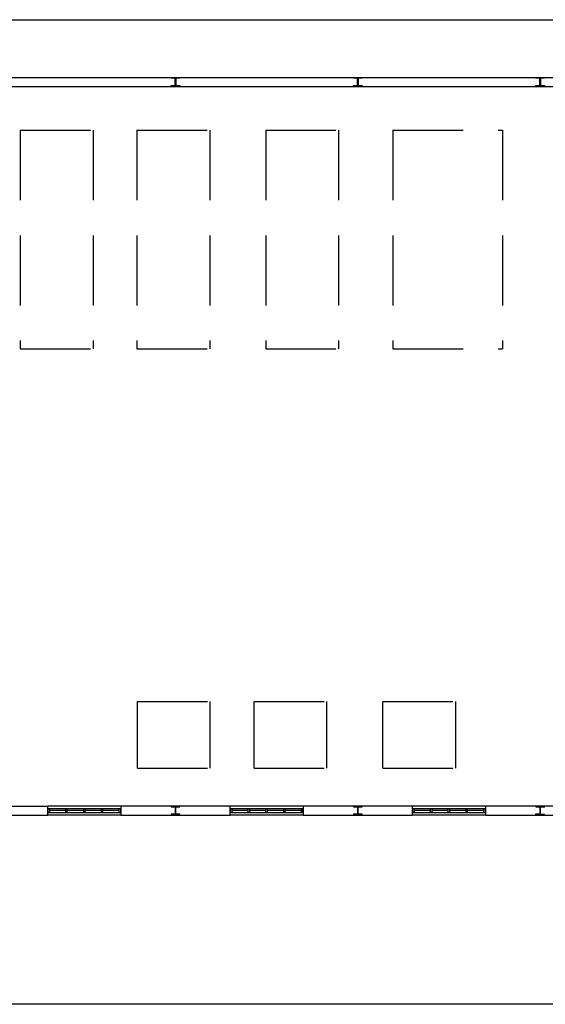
# Model space of a CAD drawing. Header units: millimetres. Extents: x -559 to 10735, y -2326 to 222.
# Tile 212 of 256: x 2281 to 2288, y -1797 to -1783. Entities that reach past the tile are written whole.
import ezdxf

# ---------------------------------------------------------------- set-up
doc = ezdxf.new("R2010")
doc.units = ezdxf.units.MM
doc.header["$LTSCALE"] = 4
doc.linetypes.add('HIDDEN', pattern=[0.375, 0.25, -0.125])
doc.layers.add('Extremos da Area Total', color=253, linetype='Continuous')
doc.layers.add('Planta Baixa', color=251, linetype='Continuous')

# ---------------------------------------------------------------- blocks, each defined once
blk = doc.blocks.new('AUW01D3S-flat-18-flat-1')
at = {"color": 9}
for p, q in [((0, 0.125), (-2, 0.125)), ((0, -0.125), (-2, -0.125))]:
    blk.add_line(p, q, dxfattribs=at)
blk = doc.blocks.new('AUD18D1S-flat-48-flat-1')
at = {"color": 9}
for p, q in [((-2, -0.125), (-2, 0.125)), ((0, 0.125), (0, -0.125))]:
    blk.add_line(p, q, dxfattribs=at)
blk = doc.blocks.new('AUD19D1S-flat-48-flat-1')
at = {"color": 9}
for p, q in [((-2, 0), (-2, 0)), ((0, 0), (0, 0))]:
    blk.add_line(p, q, dxfattribs=at)
blk = doc.blocks.new('AUD37D1S-flat-132-flat-1')
at = {"color": 9}
for p, q in [((-0.05, 0.05), (-0.05, -0.05)), ((0, 0.05), (-0.05, 0.05)), ((0, -0.05), (0, 0.05)), ((-0.05, -0.05), (0, -0.05))]:
    blk.add_line(p, q, dxfattribs=at)
at = {"color": 9, "width": 0.5, "flags": 3}
for p in [(-0.05, 0), (-0.05, -0.05)]:
    blk.add_attdef('JAMBPT', p, '', height=0.01, rotation=180, dxfattribs=at)
at = {"color": 9, "oblique": 36.8699, "width": 1.25, "flags": 3}
for p in [(-0.05, 0.05), (-0.05, 0), (-0.05, -0.05)]:
    blk.add_attdef('JAMBPT', p, '', height=0.00632, rotation=243.4349, dxfattribs=at)
blk = doc.blocks.new('AUD37D1S-flat-131-flat-1')
at = {"color": 9}
for p, q in [((0, -0.05), (0, 0.05)), ((0, 0.05), (0.05, 0.05)), ((0.05, 0.05), (0.05, -0.05)), ((0.05, -0.05), (0, -0.05))]:
    blk.add_line(p, q, dxfattribs=at)
at = {"color": 9, "text_generation_flag": 4, "width": 1.25, "flags": 3}
for p in [(0.05, 0.05), (0.05, 0), (0.05, -0.05)]:
    blk.add_attdef('JAMBPT', p, '', height=0.00632, rotation=296.5651, dxfattribs=at)
at = {"color": 9, "text_generation_flag": 4, "width": 0.5, "flags": 3}
for p in [(0.05, 0), (0.05, -0.05)]:
    blk.add_attdef('JAMBPT', p, '', height=0.01, dxfattribs=at)
blk = doc.blocks.new('AUD40D1S-flat-36-flat-1')
at = {"color": 9}
for p, q in [((-1, 0.05), (-1, -0.05)), ((1, 0.05), (-1, 0.05)), ((1, -0.05), (1, 0.05)), ((-1, -0.05), (1, -0.05))]:
    blk.add_line(p, q, dxfattribs=at)
blk = doc.blocks.new('AUD40D1S-flat-35-flat-1')
at = {"color": 9}
for p, q in [((-1, 0.05), (-1, -0.05)), ((1, 0.05), (-1, 0.05)), ((1, -0.05), (1, 0.05)), ((-1, -0.05), (1, -0.05))]:
    blk.add_line(p, q, dxfattribs=at)
blk = doc.blocks.new('AUD37D1S-flat-130-flat-1')
at = {"color": 9}
for p, q in [((-0.05, 0.05), (-0.05, -0.05)), ((0, 0.05), (-0.05, 0.05)), ((0, -0.05), (0, 0.05)), ((-0.05, -0.05), (0, -0.05))]:
    blk.add_line(p, q, dxfattribs=at)
at = {"color": 9, "width": 0.5, "flags": 3}
for p in [(-0.05, 0), (-0.05, -0.05)]:
    blk.add_attdef('JAMBPT', p, '', height=0.01, rotation=180, dxfattribs=at)
at = {"color": 9, "oblique": 36.8699, "width": 1.25, "flags": 3}
for p in [(-0.05, 0.05), (-0.05, 0), (-0.05, -0.05)]:
    blk.add_attdef('JAMBPT', p, '', height=0.00632, rotation=243.4349, dxfattribs=at)
blk = doc.blocks.new('AUD37D1S-flat-129-flat-1')
at = {"color": 9}
for p, q in [((-0.05, 0.05), (-0.05, -0.05)), ((0, 0.05), (-0.05, 0.05)), ((0, -0.05), (0, 0.05)), ((-0.05, -0.05), (0, -0.05))]:
    blk.add_line(p, q, dxfattribs=at)
at = {"color": 9, "width": 0.5, "flags": 3}
for p in [(-0.05, 0), (-0.05, -0.05)]:
    blk.add_attdef('JAMBPT', p, '', height=0.01, rotation=180, dxfattribs=at)
at = {"color": 9, "oblique": 36.8699, "width": 1.25, "flags": 3}
for p in [(-0.05, 0.05), (-0.05, 0), (-0.05, -0.05)]:
    blk.add_attdef('JAMBPT', p, '', height=0.00632, rotation=243.4349, dxfattribs=at)
blk = doc.blocks.new('AUD37D1S-flat-128-flat-1')
at = {"color": 9}
for p, q in [((-0.05, 0.05), (-0.05, -0.05)), ((0, 0.05), (-0.05, 0.05)), ((0, -0.05), (0, 0.05)), ((-0.05, -0.05), (0, -0.05))]:
    blk.add_line(p, q, dxfattribs=at)
at = {"color": 9, "width": 0.5, "flags": 3}
for p in [(-0.05, 0), (-0.05, -0.05)]:
    blk.add_attdef('JAMBPT', p, '', height=0.01, rotation=180, dxfattribs=at)
at = {"color": 9, "oblique": 36.8699, "width": 1.25, "flags": 3}
for p in [(-0.05, 0.05), (-0.05, 0), (-0.05, -0.05)]:
    blk.add_attdef('JAMBPT', p, '', height=0.00632, rotation=243.4349, dxfattribs=at)
blk = doc.blocks.new('AUW01D1S-flat-52-flat-1')
at = {"color": 9}
blk.add_line((0.21875, 0), (-0.21875, 0), dxfattribs=at)
blk = doc.blocks.new('AUW01D1S-flat-51-flat-1')
at = {"color": 9}
blk.add_line((0.21875, 0), (-0.21875, 0), dxfattribs=at)
blk = doc.blocks.new('AUW01D1S-flat-50-flat-1')
at = {"color": 9}
blk.add_line((0.21875, 0), (-0.21875, 0), dxfattribs=at)
blk = doc.blocks.new('AUW01D1S-flat-49-flat-1')
at = {"color": 9}
blk.add_line((0.21875, 0), (-0.21875, 0), dxfattribs=at)
blk = doc.blocks.new('AUW01D3S-flat-17-flat-1')
at = {"color": 9}
for p, q in [((0, 0.125), (-2, 0.125)), ((0, -0.125), (-2, -0.125))]:
    blk.add_line(p, q, dxfattribs=at)
blk = doc.blocks.new('AUD18D1S-flat-47-flat-1')
at = {"color": 9}
for p, q in [((-2, -0.125), (-2, 0.125)), ((0, 0.125), (0, -0.125))]:
    blk.add_line(p, q, dxfattribs=at)
blk = doc.blocks.new('AUD19D1S-flat-47-flat-1')
at = {"color": 9}
for p, q in [((-2, 0), (-2, 0)), ((0, 0), (0, 0))]:
    blk.add_line(p, q, dxfattribs=at)
blk = doc.blocks.new('AUD37D1S-flat-127-flat-1')
at = {"color": 9}
for p, q in [((-0.05, 0.05), (-0.05, -0.05)), ((0, 0.05), (-0.05, 0.05)), ((0, -0.05), (0, 0.05)), ((-0.05, -0.05), (0, -0.05))]:
    blk.add_line(p, q, dxfattribs=at)
at = {"color": 9, "width": 0.5, "flags": 3}
for p in [(-0.05, 0), (-0.05, -0.05)]:
    blk.add_attdef('JAMBPT', p, '', height=0.01, rotation=180, dxfattribs=at)
at = {"color": 9, "oblique": 36.8699, "width": 1.25, "flags": 3}
for p in [(-0.05, 0.05), (-0.05, 0), (-0.05, -0.05)]:
    blk.add_attdef('JAMBPT', p, '', height=0.00632, rotation=243.4349, dxfattribs=at)
blk = doc.blocks.new('AUD37D1S-flat-126-flat-1')
at = {"color": 9}
for p, q in [((0, -0.05), (0, 0.05)), ((0, 0.05), (0.05, 0.05)), ((0.05, 0.05), (0.05, -0.05)), ((0.05, -0.05), (0, -0.05))]:
    blk.add_line(p, q, dxfattribs=at)
at = {"color": 9, "text_generation_flag": 4, "width": 1.25, "flags": 3}
for p in [(0.05, 0.05), (0.05, 0), (0.05, -0.05)]:
    blk.add_attdef('JAMBPT', p, '', height=0.00632, rotation=296.5651, dxfattribs=at)
at = {"color": 9, "text_generation_flag": 4, "width": 0.5, "flags": 3}
for p in [(0.05, 0), (0.05, -0.05)]:
    blk.add_attdef('JAMBPT', p, '', height=0.01, dxfattribs=at)
blk = doc.blocks.new('AUD40D1S-flat-34-flat-1')
at = {"color": 9}
for p, q in [((-1, 0.05), (-1, -0.05)), ((1, 0.05), (-1, 0.05)), ((1, -0.05), (1, 0.05)), ((-1, -0.05), (1, -0.05))]:
    blk.add_line(p, q, dxfattribs=at)
blk = doc.blocks.new('AUD40D1S-flat-33-flat-1')
at = {"color": 9}
for p, q in [((-1, 0.05), (-1, -0.05)), ((1, 0.05), (-1, 0.05)), ((1, -0.05), (1, 0.05)), ((-1, -0.05), (1, -0.05))]:
    blk.add_line(p, q, dxfattribs=at)
blk = doc.blocks.new('AUD37D1S-flat-125-flat-1')
at = {"color": 9}
for p, q in [((-0.05, 0.05), (-0.05, -0.05)), ((0, 0.05), (-0.05, 0.05)), ((0, -0.05), (0, 0.05)), ((-0.05, -0.05), (0, -0.05))]:
    blk.add_line(p, q, dxfattribs=at)
at = {"color": 9, "width": 0.5, "flags": 3}
for p in [(-0.05, 0), (-0.05, -0.05)]:
    blk.add_attdef('JAMBPT', p, '', height=0.01, rotation=180, dxfattribs=at)
at = {"color": 9, "oblique": 36.8699, "width": 1.25, "flags": 3}
for p in [(-0.05, 0.05), (-0.05, 0), (-0.05, -0.05)]:
    blk.add_attdef('JAMBPT', p, '', height=0.00632, rotation=243.4349, dxfattribs=at)
blk = doc.blocks.new('AUD37D1S-flat-124-flat-1')
at = {"color": 9}
for p, q in [((-0.05, 0.05), (-0.05, -0.05)), ((0, 0.05), (-0.05, 0.05)), ((0, -0.05), (0, 0.05)), ((-0.05, -0.05), (0, -0.05))]:
    blk.add_line(p, q, dxfattribs=at)
at = {"color": 9, "width": 0.5, "flags": 3}
for p in [(-0.05, 0), (-0.05, -0.05)]:
    blk.add_attdef('JAMBPT', p, '', height=0.01, rotation=180, dxfattribs=at)
at = {"color": 9, "oblique": 36.8699, "width": 1.25, "flags": 3}
for p in [(-0.05, 0.05), (-0.05, 0), (-0.05, -0.05)]:
    blk.add_attdef('JAMBPT', p, '', height=0.00632, rotation=243.4349, dxfattribs=at)
blk = doc.blocks.new('AUD37D1S-flat-123-flat-1')
at = {"color": 9}
for p, q in [((-0.05, 0.05), (-0.05, -0.05)), ((0, 0.05), (-0.05, 0.05)), ((0, -0.05), (0, 0.05)), ((-0.05, -0.05), (0, -0.05))]:
    blk.add_line(p, q, dxfattribs=at)
at = {"color": 9, "width": 0.5, "flags": 3}
for p in [(-0.05, 0), (-0.05, -0.05)]:
    blk.add_attdef('JAMBPT', p, '', height=0.01, rotation=180, dxfattribs=at)
at = {"color": 9, "oblique": 36.8699, "width": 1.25, "flags": 3}
for p in [(-0.05, 0.05), (-0.05, 0), (-0.05, -0.05)]:
    blk.add_attdef('JAMBPT', p, '', height=0.00632, rotation=243.4349, dxfattribs=at)
blk = doc.blocks.new('AUW01D1S-flat-48-flat-1')
at = {"color": 9}
blk.add_line((0.21875, 0), (-0.21875, 0), dxfattribs=at)
blk = doc.blocks.new('AUW01D1S-flat-47-flat-1')
at = {"color": 9}
blk.add_line((0.21875, 0), (-0.21875, 0), dxfattribs=at)
blk = doc.blocks.new('AUW01D1S-flat-46-flat-1')
at = {"color": 9}
blk.add_line((0.21875, 0), (-0.21875, 0), dxfattribs=at)
blk = doc.blocks.new('AUW01D1S-flat-45-flat-1')
at = {"color": 9}
blk.add_line((0.21875, 0), (-0.21875, 0), dxfattribs=at)
blk = doc.blocks.new('AUW01D3S-flat-16-flat-1')
at = {"color": 9}
for p, q in [((0, 0.125), (-2, 0.125)), ((0, -0.125), (-2, -0.125))]:
    blk.add_line(p, q, dxfattribs=at)
blk = doc.blocks.new('AUD18D1S-flat-46-flat-1')
at = {"color": 9}
for p, q in [((-2, -0.125), (-2, 0.125)), ((0, 0.125), (0, -0.125))]:
    blk.add_line(p, q, dxfattribs=at)
blk = doc.blocks.new('AUD19D1S-flat-46-flat-1')
at = {"color": 9}
for p, q in [((-2, 0), (-2, 0)), ((0, 0), (0, 0))]:
    blk.add_line(p, q, dxfattribs=at)
blk = doc.blocks.new('AUD37D1S-flat-122-flat-1')
at = {"color": 9}
for p, q in [((-0.05, 0.05), (-0.05, -0.05)), ((0, 0.05), (-0.05, 0.05)), ((0, -0.05), (0, 0.05)), ((-0.05, -0.05), (0, -0.05))]:
    blk.add_line(p, q, dxfattribs=at)
at = {"color": 9, "width": 0.5, "flags": 3}
for p in [(-0.05, 0), (-0.05, -0.05)]:
    blk.add_attdef('JAMBPT', p, '', height=0.01, rotation=180, dxfattribs=at)
at = {"color": 9, "oblique": 36.8699, "width": 1.25, "flags": 3}
for p in [(-0.05, 0.05), (-0.05, 0), (-0.05, -0.05)]:
    blk.add_attdef('JAMBPT', p, '', height=0.00632, rotation=243.4349, dxfattribs=at)
blk = doc.blocks.new('AUD37D1S-flat-121-flat-1')
at = {"color": 9}
for p, q in [((0, -0.05), (0, 0.05)), ((0, 0.05), (0.05, 0.05)), ((0.05, 0.05), (0.05, -0.05)), ((0.05, -0.05), (0, -0.05))]:
    blk.add_line(p, q, dxfattribs=at)
at = {"color": 9, "text_generation_flag": 4, "width": 1.25, "flags": 3}
for p in [(0.05, 0.05), (0.05, 0), (0.05, -0.05)]:
    blk.add_attdef('JAMBPT', p, '', height=0.00632, rotation=296.5651, dxfattribs=at)
at = {"color": 9, "text_generation_flag": 4, "width": 0.5, "flags": 3}
for p in [(0.05, 0), (0.05, -0.05)]:
    blk.add_attdef('JAMBPT', p, '', height=0.01, dxfattribs=at)
blk = doc.blocks.new('AUD40D1S-flat-32-flat-1')
at = {"color": 9}
for p, q in [((-1, 0.05), (-1, -0.05)), ((1, 0.05), (-1, 0.05)), ((1, -0.05), (1, 0.05)), ((-1, -0.05), (1, -0.05))]:
    blk.add_line(p, q, dxfattribs=at)
blk = doc.blocks.new('AUD40D1S-flat-31-flat-1')
at = {"color": 9}
for p, q in [((-1, 0.05), (-1, -0.05)), ((1, 0.05), (-1, 0.05)), ((1, -0.05), (1, 0.05)), ((-1, -0.05), (1, -0.05))]:
    blk.add_line(p, q, dxfattribs=at)
blk = doc.blocks.new('AUD37D1S-flat-120-flat-1')
at = {"color": 9}
for p, q in [((-0.05, 0.05), (-0.05, -0.05)), ((0, 0.05), (-0.05, 0.05)), ((0, -0.05), (0, 0.05)), ((-0.05, -0.05), (0, -0.05))]:
    blk.add_line(p, q, dxfattribs=at)
at = {"color": 9, "width": 0.5, "flags": 3}
for p in [(-0.05, 0), (-0.05, -0.05)]:
    blk.add_attdef('JAMBPT', p, '', height=0.01, rotation=180, dxfattribs=at)
at = {"color": 9, "oblique": 36.8699, "width": 1.25, "flags": 3}
for p in [(-0.05, 0.05), (-0.05, 0), (-0.05, -0.05)]:
    blk.add_attdef('JAMBPT', p, '', height=0.00632, rotation=243.4349, dxfattribs=at)
blk = doc.blocks.new('AUD37D1S-flat-119-flat-1')
at = {"color": 9}
for p, q in [((-0.05, 0.05), (-0.05, -0.05)), ((0, 0.05), (-0.05, 0.05)), ((0, -0.05), (0, 0.05)), ((-0.05, -0.05), (0, -0.05))]:
    blk.add_line(p, q, dxfattribs=at)
at = {"color": 9, "width": 0.5, "flags": 3}
for p in [(-0.05, 0), (-0.05, -0.05)]:
    blk.add_attdef('JAMBPT', p, '', height=0.01, rotation=180, dxfattribs=at)
at = {"color": 9, "oblique": 36.8699, "width": 1.25, "flags": 3}
for p in [(-0.05, 0.05), (-0.05, 0), (-0.05, -0.05)]:
    blk.add_attdef('JAMBPT', p, '', height=0.00632, rotation=243.4349, dxfattribs=at)
blk = doc.blocks.new('AUD37D1S-flat-118-flat-1')
at = {"color": 9}
for p, q in [((-0.05, 0.05), (-0.05, -0.05)), ((0, 0.05), (-0.05, 0.05)), ((0, -0.05), (0, 0.05)), ((-0.05, -0.05), (0, -0.05))]:
    blk.add_line(p, q, dxfattribs=at)
at = {"color": 9, "width": 0.5, "flags": 3}
for p in [(-0.05, 0), (-0.05, -0.05)]:
    blk.add_attdef('JAMBPT', p, '', height=0.01, rotation=180, dxfattribs=at)
at = {"color": 9, "oblique": 36.8699, "width": 1.25, "flags": 3}
for p in [(-0.05, 0.05), (-0.05, 0), (-0.05, -0.05)]:
    blk.add_attdef('JAMBPT', p, '', height=0.00632, rotation=243.4349, dxfattribs=at)
blk = doc.blocks.new('AUW01D1S-flat-44-flat-1')
at = {"color": 9}
blk.add_line((0.21875, 0), (-0.21875, 0), dxfattribs=at)
blk = doc.blocks.new('AUW01D1S-flat-43-flat-1')
at = {"color": 9}
blk.add_line((0.21875, 0), (-0.21875, 0), dxfattribs=at)
blk = doc.blocks.new('AUW01D1S-flat-42-flat-1')
at = {"color": 9}
blk.add_line((0.21875, 0), (-0.21875, 0), dxfattribs=at)
blk = doc.blocks.new('AUW01D1S-flat-41-flat-1')
at = {"color": 9}
blk.add_line((0.21875, 0), (-0.21875, 0), dxfattribs=at)

msp = doc.modelspace()

# ---------------------------------------------------------------- linework, layer by layer
at = {"layer": 'Extremos da Area Total'}
msp.add_lwpolyline([(2264.175, -1784.773), (2264.175, -1783.138), (2312.749, -1783.138), (2312.749, -1797.173), (2264.175, -1797.173), (2264.175, -1785.049)], dxfattribs=at)
at = {"layer": 'Planta Baixa'}
for p, q in [((2278.089, -1783.96), (2307.03, -1783.96)), ((2278.089, -1784.09), (2307.03, -1784.09)), ((2279.504, -1794.347), (2281.062, -1794.347)), ((2283.659, -1794.347), (2282.101, -1794.347)), ((2286.256, -1794.347), (2284.698, -1794.347)), ((2288.853, -1794.347), (2287.295, -1794.347)), ((2279.504, -1794.477), (2281.062, -1794.477)), ((2282.101, -1794.477), (2283.659, -1794.477)), ((2284.698, -1794.477), (2286.256, -1794.477)), ((2287.295, -1794.477), (2288.853, -1794.477))]:
    msp.add_line(p, q, dxfattribs=at)
at = {"layer": 'Planta Baixa', "linetype": 'HIDDEN'}
for p, q in [((2280.671, -1784.712), (2280.671, -1787.829)), ((2280.671, -1784.712), (2281.709, -1784.712)), ((2281.709, -1784.712), (2281.709, -1787.829)), ((2282.333, -1784.712), (2282.333, -1787.829)), ((2282.333, -1784.712), (2283.371, -1784.712)), ((2283.371, -1784.712), (2283.371, -1787.829)), ((2284.166, -1784.712), (2284.166, -1787.829)), ((2284.166, -1784.712), (2285.205, -1784.712)), ((2285.205, -1784.712), (2285.205, -1787.829)), ((2285.978, -1784.712), (2287.537, -1784.712)), ((2285.978, -1784.712), (2285.978, -1787.829)), ((2287.537, -1784.712), (2287.537, -1787.829)), ((2280.671, -1787.829), (2281.709, -1787.829)), ((2282.333, -1787.829), (2283.371, -1787.829)), ((2284.166, -1787.829), (2285.205, -1787.829)), ((2285.978, -1787.829), (2287.537, -1787.829)), ((2282.338, -1792.857), (2283.376, -1792.857)), ((2282.338, -1793.808), (2282.338, -1792.857)), ((2283.376, -1793.808), (2283.376, -1792.857)), ((2284, -1792.857), (2285.038, -1792.857)), ((2284, -1793.808), (2284, -1792.857)), ((2285.038, -1793.808), (2285.038, -1792.857)), ((2285.833, -1792.857), (2286.872, -1792.857)), ((2285.833, -1793.808), (2285.833, -1792.857)), ((2286.872, -1793.808), (2286.872, -1792.857)), ((2282.338, -1793.808), (2283.376, -1793.808)), ((2284, -1793.808), (2285.038, -1793.808)), ((2285.833, -1793.808), (2286.872, -1793.808))]:
    msp.add_line(p, q, dxfattribs=at)
at = {"layer": 'Planta Baixa'}
for points in [[(2282.942, -1783.963), (2282.942, -1783.973), (2282.89, -1783.973, 0.414214), (2282.885, -1783.978), (2282.885, -1784.072, 0.414214), (2282.89, -1784.077), (2282.942, -1784.077), (2282.942, -1784.087), (2282.818, -1784.087), (2282.818, -1784.077), (2282.87, -1784.077, 0.414214), (2282.875, -1784.072), (2282.875, -1783.978, 0.414214), (2282.87, -1783.973), (2282.818, -1783.973), (2282.818, -1783.963)], [(2285.539, -1783.963), (2285.539, -1783.973), (2285.487, -1783.973, 0.414214), (2285.482, -1783.978), (2285.482, -1784.072, 0.414214), (2285.487, -1784.077), (2285.539, -1784.077), (2285.539, -1784.087), (2285.415, -1784.087), (2285.415, -1784.077), (2285.467, -1784.077, 0.414214), (2285.472, -1784.072), (2285.472, -1783.978, 0.414214), (2285.467, -1783.973), (2285.415, -1783.973), (2285.415, -1783.963)], [(2288.012, -1784.088), (2288.012, -1784.077), (2288.064, -1784.077, 0.414214), (2288.069, -1784.072), (2288.068, -1783.978, 0.414214), (2288.063, -1783.973), (2288.011, -1783.973), (2288.011, -1783.963), (2288.136, -1783.962), (2288.136, -1783.973), (2288.084, -1783.973, 0.414214), (2288.079, -1783.978), (2288.079, -1784.072, 0.414214), (2288.084, -1784.077), (2288.136, -1784.077), (2288.136, -1784.087)], [(2282.942, -1794.475), (2282.942, -1794.464), (2282.89, -1794.464, -0.414214), (2282.885, -1794.459), (2282.885, -1794.366, -0.414214), (2282.89, -1794.36), (2282.942, -1794.36), (2282.942, -1794.35), (2282.818, -1794.35), (2282.818, -1794.36), (2282.87, -1794.36, -0.414214), (2282.875, -1794.366), (2282.875, -1794.459, -0.414214), (2282.87, -1794.464), (2282.818, -1794.464), (2282.818, -1794.475)], [(2285.539, -1794.475), (2285.539, -1794.464), (2285.487, -1794.464, -0.414214), (2285.482, -1794.459), (2285.482, -1794.366, -0.414214), (2285.487, -1794.36), (2285.539, -1794.36), (2285.539, -1794.35), (2285.415, -1794.35), (2285.415, -1794.36), (2285.467, -1794.36, -0.414214), (2285.472, -1794.366), (2285.472, -1794.459, -0.414214), (2285.467, -1794.464), (2285.415, -1794.464), (2285.415, -1794.475)], [(2288.012, -1794.35), (2288.012, -1794.36), (2288.064, -1794.36, -0.414214), (2288.069, -1794.366), (2288.068, -1794.459, -0.414214), (2288.063, -1794.464), (2288.011, -1794.464), (2288.011, -1794.474), (2288.136, -1794.475), (2288.136, -1794.465), (2288.084, -1794.464, -0.414214), (2288.079, -1794.459), (2288.079, -1794.366, -0.414214), (2288.084, -1794.36), (2288.136, -1794.361), (2288.136, -1794.35)]]:
    msp.add_lwpolyline(points, format="xyb", close=True, dxfattribs=at)

# ---------------------------------------------------------------- block references
at = {"layer": 'Planta Baixa', "xscale": 0.5193635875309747, "yscale": 0.5193635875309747, "zscale": 0.5193635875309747}
for name, p in [('AUW01D3S-flat-16-flat-1', (2282.101, -1794.412)), ('AUD18D1S-flat-46-flat-1', (2282.101, -1794.412)), ('AUW01D3S-flat-17-flat-1', (2284.698, -1794.412)), ('AUD18D1S-flat-47-flat-1', (2284.698, -1794.412)), ('AUW01D3S-flat-18-flat-1', (2287.295, -1794.412)), ('AUD18D1S-flat-48-flat-1', (2287.295, -1794.412)), ('AUD37D1S-flat-121-flat-1', (2281.062, -1794.412)), ('AUD40D1S-flat-32-flat-1', (2281.582, -1794.412)), ('AUD40D1S-flat-31-flat-1', (2281.582, -1794.412)), ('AUD19D1S-flat-46-flat-1', (2282.101, -1794.412)), ('AUW01D1S-flat-41-flat-1', (2281.202, -1794.412)), ('AUD37D1S-flat-118-flat-1', (2281.341, -1794.412)), ('AUW01D1S-flat-42-flat-1', (2281.455, -1794.412)), ('AUD37D1S-flat-119-flat-1', (2281.595, -1794.412)), ('AUW01D1S-flat-43-flat-1', (2281.708, -1794.412)), ('AUD37D1S-flat-120-flat-1', (2281.848, -1794.412)), ('AUW01D1S-flat-44-flat-1', (2281.961, -1794.412)), ('AUD37D1S-flat-122-flat-1', (2282.101, -1794.412)), ('AUD37D1S-flat-126-flat-1', (2283.659, -1794.412)), ('AUD40D1S-flat-34-flat-1', (2284.178, -1794.412)), ('AUD40D1S-flat-33-flat-1', (2284.178, -1794.412)), ('AUD19D1S-flat-47-flat-1', (2284.698, -1794.412)), ('AUW01D1S-flat-45-flat-1', (2283.799, -1794.412)), ('AUD37D1S-flat-123-flat-1', (2283.938, -1794.412)), ('AUW01D1S-flat-46-flat-1', (2284.052, -1794.412)), ('AUD37D1S-flat-124-flat-1', (2284.191, -1794.412)), ('AUW01D1S-flat-47-flat-1', (2284.305, -1794.412)), ('AUD37D1S-flat-125-flat-1', (2284.445, -1794.412)), ('AUW01D1S-flat-48-flat-1', (2284.558, -1794.412)), ('AUD37D1S-flat-127-flat-1', (2284.698, -1794.412)), ('AUD37D1S-flat-131-flat-1', (2286.256, -1794.412)), ('AUD40D1S-flat-36-flat-1', (2286.775, -1794.412)), ('AUD40D1S-flat-35-flat-1', (2286.775, -1794.412)), ('AUD19D1S-flat-48-flat-1', (2287.295, -1794.412)), ('AUW01D1S-flat-49-flat-1', (2286.396, -1794.412)), ('AUD37D1S-flat-128-flat-1', (2286.535, -1794.412)), ('AUW01D1S-flat-50-flat-1', (2286.649, -1794.412)), ('AUD37D1S-flat-129-flat-1', (2286.788, -1794.412)), ('AUW01D1S-flat-51-flat-1', (2286.902, -1794.412)), ('AUD37D1S-flat-130-flat-1', (2287.041, -1794.412)), ('AUW01D1S-flat-52-flat-1', (2287.155, -1794.412)), ('AUD37D1S-flat-132-flat-1', (2287.295, -1794.412))]:
    msp.add_blockref(name, p, dxfattribs=at)

doc.saveas('drawing.dxf')
